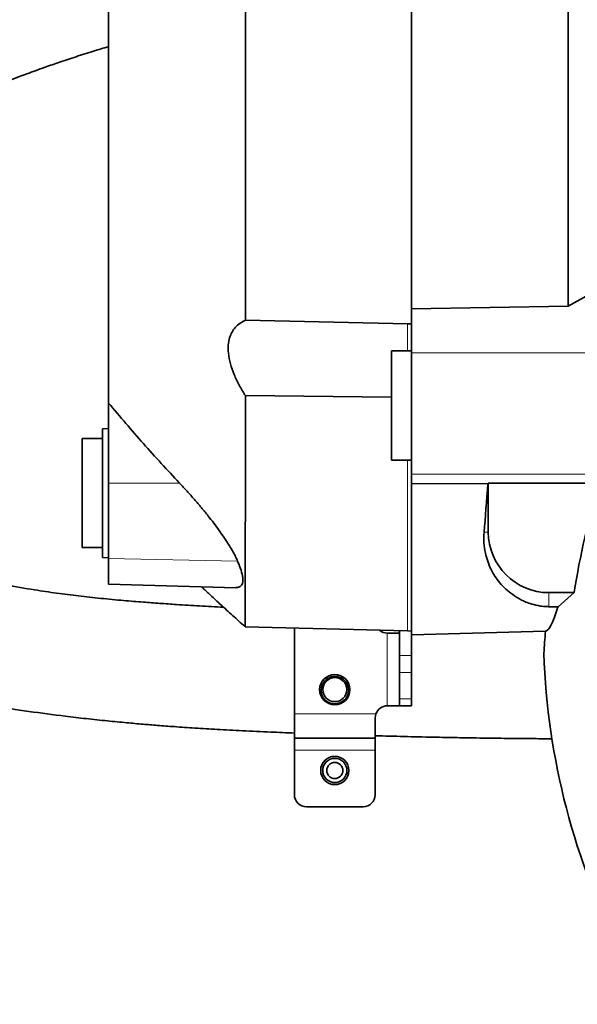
# Model space of a CAD drawing. Header units: millimetres. Extents: x 0 to 14900, y 0 to 10500.
# Tile 19 of 59: x 3455 to 3593, y 6383 to 6627. Entities that reach past the tile are written whole.
import ezdxf

# ---------------------------------------------------------------- set-up
doc = ezdxf.new("R2010")
doc.units = ezdxf.units.MM
doc.header["$LTSCALE"] = 25
doc.linetypes.add('PHANTOM', pattern=[12.7, 6.35, -1.27, 1.27, -1.27, 1.27, -1.27])

msp = doc.modelspace()

# ---------------------------------------------------------------- linework, layer by layer
at = {"color": 7, "linetype": 'Continuous', "lineweight": 35}
for p, q in [((3551.9923585, 6845.6385845), (3551.9923585, 6555.4603008)), ((3590.7343326, 6556.1155324), (3598.1540443, 6560.2530159)), ((3551.9923585, 6555.4603008), (3590.7343326, 6556.1155324)), ((3551.9923585, 6544.5660837), (3551.9923585, 6555.4603008)), ((3510.8821835, 6552.6594467), (3550.9923585, 6551.7536803)), ((3550.9923585, 6551.7536803), (3551.9923585, 6551.7309926)), ((3551.9923585, 6545.0433282), (3546.9923585, 6545.0433282)), ((3546.9923585, 6545.0433282), (3546.9923585, 6518.0433282)), ((3551.9923585, 6544.5660837), (3551.9923585, 6514.5666261)), ((3476.9923585, 6512.3343809), (3476.9923585, 6532.1624005)), ((3546.9923585, 6533.5756318), (3510.8717358, 6533.9926044)), ((3476.9923585, 6525.8925089), (3475.4923585, 6525.8138972)), ((3475.4923585, 6525.8138972), (3475.4923585, 6493.9711206)), ((3475.4923585, 6523.3925089), (3470.4923585, 6523.3925089)), ((3470.4923585, 6523.3925089), (3470.4923585, 6496.3925089)), ((3546.9923585, 6518.0433282), (3551.9923585, 6518.0433282)), ((3476.9923585, 6493.7321265), (3476.9923585, 6512.3343809)), ((3551.9923585, 6514.5666261), (3551.9923585, 6512.2489022)), ((3551.9923585, 6512.2489022), (3570.8760152, 6512.2025282)), ((3551.9923585, 6512.2489022), (3551.9923585, 6474.8480719)), ((3570.8760152, 6512.2025282), (3570.9923585, 6512.3188716)), ((3570.9923585, 6512.3188716), (3598.670963, 6512.3188716)), ((3570.9923585, 6512.3188716), (3570.9923585, 6500.2433282)), ((3470.4923585, 6496.3925089), (3475.4923585, 6496.3925089)), ((3475.4923585, 6493.9711206), (3476.9923585, 6493.8925089)), ((3476.9923585, 6487.3333746), (3476.9923585, 6493.7321265)), ((3476.9923585, 6487.3045393), (3476.9923585, 6487.3333746)), ((3476.9923585, 6487.3045393), (3508.5339825, 6486.4785928)), ((3508.5347341, 6486.5072951), (3508.8992305, 6486.499011)), ((3585.9923585, 6485.2433282), (3592.2510863, 6485.2433282)), ((3588.250031, 6481.7589669), (3592.2510863, 6485.2433282)), ((3588.250031, 6481.7589669), (3585.9923585, 6481.7742873)), ((3510.7715232, 6476.8227338), (3550.9923585, 6475.7695141)), ((3522.9923585, 6476.5027199), (3522.9923585, 6455.2433282)), ((3548.9923585, 6475.821886), (3548.9923585, 6469.7286096)), ((3550.9923585, 6475.7695141), (3551.9923585, 6475.7433282)), ((3551.9923585, 6474.8480719), (3585.1438105, 6475.7161732)), ((3548.8207857, 6475.2433282), (3545.9923585, 6475.2433282)), ((3551.9923585, 6474.8480719), (3551.9923585, 6469.7286096)), ((3548.9923585, 6465.4859689), (3548.9923585, 6469.7286096)), ((3551.9923585, 6469.7286096), (3551.9923585, 6465.4859689)), ((3548.9923585, 6465.4859689), (3548.9923585, 6459.0006875)), ((3551.9923585, 6465.4859689), (3551.9923585, 6459.0006875)), ((3548.9923585, 6457.2433282), (3548.9923585, 6459.0006875)), ((3551.9923585, 6459.0006875), (3551.9923585, 6457.2433282)), ((3545.9923585, 6457.2433282), (3548.9923585, 6457.2433282)), ((3551.9923585, 6457.2433282), (3548.9923585, 6457.2433282)), ((3522.9923585, 6455.2433282), (3522.9923585, 6449.2433282)), ((3542.9923585, 6454.2433282), (3543.1639314, 6455.2433282)), ((3542.9923585, 6454.2433282), (3542.9923585, 6449.2433282)), ((3522.9923585, 6449.2433282), (3542.9923585, 6449.2433282)), ((3522.9923585, 6449.2433282), (3522.9923585, 6446.2433282)), ((3542.9923585, 6449.2433282), (3542.9923585, 6446.2433282)), ((3522.9923585, 6446.2433282), (3522.9923585, 6435.2433282)), ((3542.9923585, 6446.2433282), (3542.9923585, 6435.2433282)), ((3525.9923585, 6432.2433282), (3539.9923585, 6432.2433282))]:
    msp.add_line(p, q, dxfattribs=at)
at = {"color": 8, "linetype": 'Continuous', "lineweight": 18}
for p, q in [((3550.9923585, 6551.7536803), (3550.9923585, 6545.0433282)), ((3551.9923585, 6544.5660837), (3616.3496157, 6544.5660837)), ((3550.9923585, 6518.0433282), (3550.9923585, 6475.7695141)), ((3476.9923585, 6512.3343809), (3494.5548714, 6512.374463)), ((3551.9923585, 6514.5666261), (3601.8011899, 6514.5666261)), ((3569.9296591, 6500.2433282), (3570.9923585, 6500.2433282)), ((3476.9923585, 6493.7321265), (3508.9317114, 6493.0641532)), ((3476.9923585, 6487.3333746), (3508.8992305, 6486.499011)), ((3585.9923585, 6481.7742873), (3585.9923585, 6485.2433282)), ((3545.9923585, 6475.2433282), (3545.9923585, 6457.2433282)), ((3548.9923585, 6469.7286096), (3551.9923585, 6469.7286096)), ((3551.9923585, 6465.4859689), (3548.9923585, 6465.4859689)), ((3548.9923585, 6459.0006875), (3551.9923585, 6459.0006875)), ((3522.9923585, 6455.2433282), (3543.1639314, 6455.2433282)), ((3522.9923585, 6446.2433282), (3542.9923585, 6446.2433282))]:
    msp.add_line(p, q, dxfattribs=at)
at = {"color": 7, "linetype": 'Continuous', "lineweight": 35}
for centre, radius in [((3532.9923585, 6461.2433282), 3.75), ((3532.9923585, 6461.2433282), 2.9710191), ((3532.9923585, 6441.2433282), 3.5), ((3532.9923585, 6441.2433282), 3), ((3532.9923585, 6441.2433282), 2)]:
    msp.add_circle(centre, radius, dxfattribs=at)
at = {"color": 7, "linetype": 'Continuous', "lineweight": 18}
for centre, radius, start, end in [((3757.9923585, 5325.2433282), 2740.01, 5.0785834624, 154.8428782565), ((3757.9923585, 5325.2433282), 1846.69, 95.4176846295, 214.5812927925), ((2729.3307406, 5804.9272938), 1605.01, 2.1580845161, 57.8407629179)]:
    msp.add_arc(centre, radius, start, end, dxfattribs=at)
at = {"color": 7, "linetype": 'PHANTOM', "lineweight": 18}
msp.add_arc((2729.3307406, 5804.9272938), 1605.01, 57.8407629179, 154.73212886, dxfattribs=at)
at = {"color": 7, "linetype": 'Continuous', "lineweight": 35}
for centre, radius, start, end in [((3757.9923585, 6460.2433282), 167.6161368, 161.899582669, 171.42231057), ((3585.9923585, 6500.2433282), 15, 180, 270), ((3545.9923585, 6478.2433282), 3, 229.824149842, 270), ((3757.9923585, 6460.2433282), 173.5382158, 174.884643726, 176.69654689), ((3532.9923585, 6461.2433282), 3.5, 217.975138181, 327.521320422), ((3545.9923585, 6454.2433282), 3, 90, 160.528779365), ((3525.9923585, 6435.2433282), 3, 180, 270), ((3539.9923585, 6435.2433282), 3, 270, 0)]:
    msp.add_arc(centre, radius, start, end, dxfattribs=at)
for centre, major_axis, ratio, start_param, end_param in [((3565.0569702, 6660.2433282), (0, 185.0529732), 0.0524078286, 3.6680008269, 3.7851079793), ((3757.9923585, 6476.0436951), (0, 174.0647322), 0.9958716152, 1.6041255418, 2.0501428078)]:
    msp.add_ellipse(centre, major_axis=major_axis, ratio=ratio, start_param=start_param, end_param=end_param, dxfattribs=at)
for points, knots in [([(3510.7104559, 6843.6168639), (3510.7156708, 6843.5315747), (3510.72658, 6843.3531558), (3510.7409697, 6841.4949757), (3510.7595581, 6838.3871462), (3510.7722171, 6833.9727021), (3510.7883985, 6828.3466685), (3510.8024201, 6821.570653), (3510.8136954, 6813.5717249), (3510.8285426, 6804.4860634), (3510.837632, 6794.4073474), (3510.8489602, 6783.4395645), (3510.8592031, 6771.4747494), (3510.865571, 6758.7353285), (3510.8756154, 6745.3419295), (3510.8803454, 6731.4185303), (3510.8862977, 6716.8370174), (3510.8920527, 6701.8803812), (3510.8932292, 6686.6823463), (3510.8981769, 6671.3732452), (3510.8984268, 6655.8190719), (3510.8987905, 6640.3313484), (3510.9000104, 6625.0419555), (3510.8962035, 6610.0726562), (3510.8959668, 6595.2992281), (3510.8927679, 6583.1814078), (3510.8888609, 6573.6034556), (3510.8870019, 6566.4309789), (3510.8852229, 6559.4183155), (3510.8831973, 6554.9139277), (3510.8821835, 6552.6594467)], [0, 0, 0, 0, 0.0348917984, 0.0729911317, 0.1115003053, 0.1505709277, 0.1884048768, 0.2265034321, 0.2650118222, 0.304081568, 0.3419163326, 0.3800157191, 0.4185249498, 0.4575956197, 0.4954303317, 0.5335296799, 0.5720388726, 0.6111094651, 0.648943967, 0.687043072, 0.7255520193, 0.7646223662, 0.8024576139, 0.840557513, 0.8790672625, 0.9181384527, 0.9385418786, 0.9589864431, 0.9794723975, 1, 1, 1, 1]), ([(3590.7343326, 6556.1155324), (3590.7356019, 6558.9133715), (3590.7381492, 6564.5286664), (3590.7417225, 6573.3411616), (3590.7466875, 6582.4338869), (3590.7519941, 6593.3425183), (3590.7530513, 6606.1983535), (3590.7577045, 6621.1669136), (3590.7608535, 6636.5955283), (3590.7592347, 6652.1608134), (3590.7621919, 6667.6702287), (3590.7596645, 6683.0897283), (3590.7566035, 6698.5317989), (3590.7563355, 6713.6623221), (3590.7489695, 6728.304508), (3590.7449721, 6742.4366127), (3590.7395862, 6756.1513845), (3590.7291342, 6769.141476), (3590.7235151, 6781.2655504), (3590.7122931, 6792.5169223), (3590.7002171, 6802.9581437), (3590.691275, 6812.3431039), (3590.6747793, 6820.5824569), (3590.6620303, 6827.6845523), (3590.6476166, 6833.6753758), (3590.6292268, 6838.0702678), (3590.6162572, 6841.1310906), (3590.6026575, 6843.1244981), (3590.5852754, 6844.3911979), (3590.5754413, 6844.5492024), (3590.5705133, 6844.62838)], [0, 0, 0, 0, 0.0251412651, 0.0504588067, 0.0758532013, 0.1013300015, 0.1394918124, 0.1779186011, 0.217181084, 0.2567323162, 0.2948937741, 0.3333201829, 0.3725822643, 0.4121331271, 0.4502947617, 0.4887213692, 0.5279836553, 0.5675346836, 0.6056962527, 0.6441227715, 0.6833849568, 0.7229359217, 0.7610978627, 0.7995247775, 0.8387873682, 0.8783386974, 0.9084232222, 0.9386369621, 0.9692503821, 1, 1, 1, 1]), ([(3476.9923585, 6809.6698776), (3476.9923585, 6809.6288968), (3476.9923585, 6809.5409398), (3476.9923585, 6808.1259889), (3476.9923585, 6805.7088753), (3476.9923585, 6802.1943281), (3476.9923585, 6797.6693644), (3476.9923585, 6792.1994368), (3476.9923585, 6785.8292104), (3476.9923585, 6778.4829158), (3476.9923585, 6770.2956082), (3476.9923585, 6761.3884951), (3476.9923585, 6751.7937), (3476.9923585, 6741.4295192), (3476.9923585, 6730.5030391), (3476.9923585, 6719.1593155), (3476.9923585, 6707.4375507), (3476.9923585, 6695.2365213), (3476.9923585, 6682.8068729), (3476.9923585, 6670.3049464), (3476.9923585, 6657.7601863), (3476.9923585, 6645.0819818), (3476.9923585, 6632.5445365), (3476.9923585, 6620.2982991), (3476.9923585, 6608.3624796), (3476.9923585, 6596.6541778), (3476.9923585, 6585.429604), (3476.9923585, 6574.8118126), (3476.9923585, 6564.8162499), (3476.9923585, 6555.3767135), (3476.9923585, 6546.7239607), (3476.9923585, 6538.868446), (3476.9923585, 6534.4029315), (3476.9923585, 6532.1624005)], [0, 0, 0, 0, 0.0277935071, 0.0596532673, 0.0917347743, 0.1245141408, 0.1575343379, 0.1893775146, 0.2214411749, 0.2542016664, 0.2872033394, 0.3190656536, 0.3511497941, 0.3839320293, 0.4169551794, 0.4487972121, 0.4808596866, 0.5136188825, 0.5466191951, 0.5784826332, 0.610567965, 0.6433515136, 0.6763760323, 0.7082168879, 0.7402781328, 0.7730360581, 0.8060350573, 0.8378988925, 0.8699846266, 0.9027685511, 0.9357935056, 0.9677849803, 1, 1, 1, 1]), ([(3476.9923585, 6651.5886241), (3475.6559806, 6651.2182257), (3472.5413807, 6650.3549649), (3467.4602982, 6648.8507742), (3462.149968, 6647.2062049), (3457.4463226, 6645.6700144), (3453.1827662, 6644.2205956), (3448.817886, 6642.6748327), (3444.8218583, 6641.1876429), (3441.2879584, 6639.8184333), (3438.0960602, 6638.5424816), (3434.1887502, 6636.9159379), (3429.6207518, 6634.9164507), (3423.9162568, 6632.2646936), (3417.464598, 6629.0148295), (3410.6325136, 6625.219029), (3404.2278157, 6621.2871904), (3398.2511623, 6617.2251075), (3392.7025669, 6613.0385917), (3387.6747948, 6608.8109065), (3383.4877719, 6604.8812363), (3380.1770169, 6601.4521215), (3377.6869532, 6598.6544), (3375.7650079, 6596.3387904), (3374.3577349, 6594.5439215), (3373.0937105, 6592.8612137), (3371.6602419, 6590.8634209), (3369.8743826, 6588.1976504), (3367.9724063, 6585.0940676), (3366.1518481, 6581.8094913), (3364.3088356, 6578.1091647), (3362.5133529, 6573.9830998), (3360.8950593, 6569.5671774), (3359.6581837, 6565.499176), (3358.78553, 6562.035725), (3358.2120815, 6559.3233), (3357.777358, 6556.9353626), (3357.3845925, 6554.3980326), (3357.0036899, 6551.2290309), (3356.7192731, 6547.620873), (3356.575887, 6543.4672869), (3356.6454489, 6538.9863659), (3356.983388, 6534.2288323), (3357.5690515, 6529.6070114), (3358.3534679, 6525.3188664), (3359.2383152, 6521.573372), (3360.1075613, 6518.5013749), (3360.9468584, 6515.8960968), (3361.9117729, 6513.2012804), (3363.1638233, 6510.0919051), (3364.7871942, 6506.5696955), (3366.6878429, 6502.9688807), (3368.7961034, 6499.4629177), (3371.0145097, 6496.2075833), (3373.2007466, 6493.3525576), (3375.2288472, 6490.9584516), (3377.2369899, 6488.7785536), (3379.4563303, 6486.5589949), (3382.0955723, 6484.1499525), (3385.5492413, 6481.2960742), (3389.8427347, 6478.1613448), (3394.9655593, 6474.9255076), (3400.1315846, 6472.104429), (3404.631822, 6469.9491252), (3408.3527429, 6468.3310549), (3411.7410992, 6466.9642456), (3415.5767162, 6465.537624), (3421.531514, 6463.5199428), (3429.3591985, 6461.2481455), (3438.8060843, 6459.0240493), (3448.0430724, 6457.2627615), (3457.1648008, 6455.8443241), (3464.9675567, 6454.8195686), (3471.4713125, 6454.0635988), (3476.5459509, 6453.5251656), (3481.2427665, 6453.0709224), (3485.3560896, 6452.7061033), (3489.2771749, 6452.3845491), (3493.5518696, 6452.0623138), (3498.491826, 6451.7267861), (3504.1101991, 6451.3879146), (3510.3650173, 6451.0576566), (3516.7392343, 6450.7610031), (3521.0357204, 6450.5906634), (3522.9915787, 6450.5131209)], [0, 0, 0, 0, 0.0097159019, 0.0226441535, 0.037244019, 0.0488816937, 0.0576060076, 0.0691278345, 0.0817130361, 0.0879440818, 0.0961057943, 0.1061747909, 0.1181229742, 0.1317713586, 0.1513672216, 0.1704070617, 0.1889275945, 0.2069693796, 0.2245688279, 0.2417573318, 0.2576479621, 0.2695158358, 0.2794766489, 0.287519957, 0.293633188, 0.2977719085, 0.3043093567, 0.313316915, 0.3236004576, 0.3338392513, 0.3440350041, 0.3576749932, 0.3712136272, 0.3833709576, 0.3934604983, 0.4014303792, 0.4069156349, 0.4141842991, 0.4234356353, 0.4343435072, 0.445376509, 0.4593191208, 0.4731354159, 0.4868119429, 0.4999511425, 0.5112657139, 0.5204999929, 0.5278701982, 0.5351465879, 0.5452935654, 0.5567779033, 0.5685299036, 0.5801753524, 0.591678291, 0.6020107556, 0.6106105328, 0.6180756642, 0.626679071, 0.6366348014, 0.6475690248, 0.6635402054, 0.6802752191, 0.696891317, 0.7108177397, 0.7197838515, 0.728732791, 0.7392653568, 0.7513781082, 0.7768542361, 0.8008722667, 0.8239182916, 0.8462168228, 0.8679238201, 0.8802576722, 0.8927434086, 0.9039685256, 0.9134010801, 0.9216597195, 0.9315407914, 0.9433797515, 0.9561455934, 0.9705637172, 0.9865999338, 1, 1, 1, 1]), ([(3505.4348093, 6481.6467371), (3503.4575001, 6481.751697), (3499.5721483, 6481.9579401), (3494.3142882, 6482.2804457), (3489.6833422, 6482.5920233), (3485.3145948, 6482.9142682), (3480.4612276, 6483.312291), (3475.0946364, 6483.8162698), (3469.565428, 6484.4218644), (3464.1063603, 6485.117079), (3458.0672002, 6486.0064281), (3451.3906194, 6487.1566292), (3444.0603402, 6488.6347327), (3437.735751, 6490.1421326), (3432.4264691, 6491.606787), (3428.2586749, 6492.8977246), (3424.5071491, 6494.2030689), (3421.3942081, 6495.4027471), (3418.6315587, 6496.5616795), (3415.8617604, 6497.8224296), (3412.7878249, 6499.3648413), (3409.6469474, 6501.1336527), (3406.5118167, 6503.1330213), (3403.6395024, 6505.2336349), (3401.0019783, 6507.4621597), (3398.588642, 6509.8213233), (3396.1642679, 6512.6076817), (3393.9431408, 6515.7431096), (3391.9669964, 6519.2222613), (3390.3494976, 6522.7712185), (3388.9660671, 6526.6261146), (3387.8255407, 6530.8879283), (3386.9492045, 6535.8362369), (3386.5246134, 6541.2360417), (3386.6679223, 6547.037877), (3387.4299969, 6552.9461469), (3388.8868003, 6558.8966523), (3390.9451954, 6564.3418409), (3393.2763506, 6568.9861529), (3395.656152, 6572.8762473), (3398.2217394, 6576.4414418), (3401.0764951, 6579.8811566), (3404.4271339, 6583.418), (3408.2003543, 6586.919567), (3412.4862039, 6590.4430198), (3417.3162466, 6593.9828849), (3422.9921041, 6597.6804466), (3429.0004625, 6601.1556284), (3434.897456, 6604.228712), (3440.1459754, 6606.7426593), (3444.8333207, 6608.8341659), (3448.8587345, 6610.5287929), (3452.1435599, 6611.8484532), (3454.7073412, 6612.8422598), (3456.8602781, 6613.6551607), (3458.9761671, 6614.4355497), (3461.6671821, 6615.402262), (3465.0195487, 6616.5672699), (3469.0307176, 6617.8975451), (3473.058158, 6619.1967536), (3475.7597536, 6619.9833555), (3476.9923585, 6620.3422431)], [0, 0, 0, 0, 0.0174693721, 0.0343267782, 0.0466863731, 0.0587389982, 0.0735730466, 0.0906552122, 0.1076862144, 0.1244595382, 0.1415354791, 0.1644610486, 0.1881753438, 0.2128544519, 0.2279815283, 0.2434608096, 0.2576251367, 0.2696453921, 0.2791498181, 0.2901930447, 0.3033082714, 0.3180024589, 0.3318866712, 0.3476802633, 0.3621446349, 0.3771211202, 0.3929792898, 0.4133716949, 0.4319968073, 0.4502457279, 0.4691226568, 0.4897614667, 0.5119870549, 0.5387334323, 0.5648243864, 0.5916466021, 0.6196071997, 0.6461202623, 0.6667303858, 0.6852675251, 0.7019814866, 0.71882457, 0.7361963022, 0.7554156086, 0.7736243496, 0.7938595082, 0.8162847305, 0.8410684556, 0.8616380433, 0.880237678, 0.8964032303, 0.91000207, 0.9210968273, 0.9293242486, 0.9354490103, 0.9422652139, 0.9500181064, 0.9616157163, 0.9746438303, 0.9884312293, 1, 1, 1, 1]), ([(3510.8717358, 6533.9926044), (3510.3450362, 6534.8492192), (3509.2922435, 6536.5614626), (3508.0166619, 6539.2319668), (3507.0804485, 6541.9089028), (3506.5939886, 6544.3857046), (3506.5669107, 6546.5454714), (3506.8888759, 6548.3142526), (3507.5142724, 6549.7728054), (3508.3879878, 6550.9810563), (3509.5054637, 6551.9727884), (3510.423167, 6552.4305058), (3510.8821835, 6552.6594467)], [0, 0, 0, 0, 0.11016129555, 0.22019574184, 0.33154179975, 0.44273456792, 0.53806978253, 0.63343252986, 0.72068640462, 0.80800467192, 0.90396785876, 1, 1, 1, 1]), ([(3494.5548714, 6512.374463), (3491.547082, 6515.5983536), (3485.528509, 6522.0493444), (3479.8386856, 6528.7902639), (3476.9923585, 6532.1624005)], [0, 0, 0, 0, 0.4997512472, 1, 1, 1, 1]), ([(3510.8717358, 6533.9926044), (3510.870519, 6531.6782144), (3510.8680733, 6527.0260111), (3510.862799, 6520.5029977), (3510.8563482, 6514.2911594), (3510.8515272, 6508.4669253), (3510.8465352, 6503.0366388), (3510.8399391, 6498.112328), (3510.8323246, 6493.6973856), (3510.8264388, 6489.7460575), (3510.8202031, 6486.2462584), (3510.8120709, 6483.1975408), (3510.8030553, 6480.6916775), (3510.7965063, 6478.7311174), (3510.7884435, 6477.4421937), (3510.7815416, 6476.8202492), (3510.7755448, 6476.8876944), (3510.7737522, 6476.9078558)], [0, 0, 0, 0, 0.0652392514, 0.1311387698, 0.1972277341, 0.2644687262, 0.3319109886, 0.4000410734, 0.4660113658, 0.5321716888, 0.6013228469, 0.6706930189, 0.7430658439, 0.8156898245, 0.8914807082, 0.9675602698, 1, 1, 1, 1]), ([(3508.9317114, 6493.0641532), (3508.7724178, 6493.413053), (3508.2903802, 6494.4688569), (3507.3917806, 6496.0667298), (3506.4091877, 6497.6415681), (3505.4992099, 6499.0237003), (3504.4062688, 6500.5925265), (3503.0465819, 6502.4296706), (3501.5846775, 6504.3104049), (3499.9901598, 6506.2692021), (3498.236908, 6508.3258407), (3496.4230685, 6510.3712152), (3495.178836, 6511.7053924), (3494.5548714, 6512.374463)], [0, 0, 0, 0, 0.0655865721, 0.1984711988, 0.2657884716, 0.3155438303, 0.4123603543, 0.5030180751, 0.5890740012, 0.6907494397, 0.7931072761, 0.8962462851, 1, 1, 1, 1]), ([(3585.9923585, 6481.7742873), (3585.7917356, 6481.7782063), (3585.0387685, 6481.7929147), (3583.4502298, 6481.9679099), (3581.2321619, 6482.5127377), (3578.9797468, 6483.4572589), (3576.3544358, 6485.1318224), (3573.6902141, 6487.5715836), (3571.4663542, 6491.0116906), (3570.3115589, 6494.4147528), (3569.8131862, 6497.5340752), (3569.8908385, 6499.3403295), (3569.9296591, 6500.2433282)], [0, 0, 0, 0, 0.0112569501, 0.0422489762, 0.0972307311, 0.1861420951, 0.2754730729, 0.4493344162, 0.6238309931, 0.7978476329, 0.898938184, 1, 1, 1, 1]), ([(3508.8992305, 6486.499011), (3509.21854, 6486.6071947), (3509.8662014, 6486.8266258), (3510.2685071, 6487.8234429), (3510.2091614, 6489.3289249), (3509.7351355, 6491.1152995), (3509.1673501, 6492.4925678), (3508.9317114, 6493.0641532)], [0, 0, 0, 0, 0.2087138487, 0.4233382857, 0.6321560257, 0.847339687, 1, 1, 1, 1]), ([(3500.0046972, 6486.70194), (3500.128836, 6486.5838881), (3500.8799093, 6485.8696424), (3502.4415355, 6484.4055797), (3504.877645, 6482.1468649), (3507.6949761, 6479.5747707), (3509.7184771, 6477.7711273), (3510.7320417, 6476.8676885)], [0, 0, 0, 0, 0.0353079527, 0.2136226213, 0.4412477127, 0.7201229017, 1, 1, 1, 1]), ([(3588.250031, 6481.7589669), (3588.003417, 6481.024413), (3587.5095604, 6479.553433), (3586.856909, 6477.9065787), (3586.2526862, 6476.6888069), (3585.6773041, 6475.8847416), (3585.327339, 6475.773877), (3585.1453099, 6475.7162125)], [0, 0, 0, 0, 0.1951753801, 0.3908482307, 0.5880308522, 0.7857205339, 1, 1, 1, 1]), ([(3548.9923585, 6475.4149011), (3548.9784954, 6475.3478003), (3548.9589073, 6475.2529888), (3548.8520244, 6475.2455131), (3548.8207857, 6475.2433282)], [0, 0, 0, 0, 0.70772962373, 1, 1, 1, 1]), ([(3530.2333861, 6459.08971), (3530.1714884, 6459.1875019), (3530.0471583, 6459.38393), (3529.897177, 6459.7038651), (3529.775672, 6460.0424019), (3529.6929538, 6460.3806037), (3529.6449551, 6460.7110525), (3529.6273187, 6461.0318696), (3529.6392808, 6461.3598923), (3529.6811793, 6461.6796278), (3529.7498995, 6461.9862901), (3529.8426651, 6462.279319), (3529.9632511, 6462.5685312), (3530.1066051, 6462.8399885), (3530.26829, 6463.0905437), (3530.4448568, 6463.3197956), (3530.6428075, 6463.5361692), (3530.8733661, 6463.7481482), (3531.1205233, 6463.9353667), (3531.4410596, 6464.1340044), (3531.8620758, 6464.331426), (3532.385169, 6464.4773181), (3532.9878762, 6464.5395912), (3533.532802, 6464.4961846), (3534.0727242, 6464.3594034), (3534.5478266, 6464.1613356), (3534.9494845, 6463.908381), (3535.2437718, 6463.6654351), (3535.5108268, 6463.4033271), (3535.7993062, 6463.0426697), (3536.02665, 6462.6407374), (3536.1708754, 6462.2937797), (3536.2582097, 6462.0237431), (3536.3235059, 6461.7470802), (3536.3663368, 6461.4662441), (3536.3865562, 6461.1814889), (3536.3837101, 6460.8939602), (3536.3573602, 6460.6058624), (3536.3071417, 6460.3184709), (3536.2330617, 6460.0343204), (3536.1433668, 6459.780431), (3536.0466998, 6459.5565992), (3535.9788905, 6459.4281913), (3535.9449282, 6459.3638781)], [0, 0, 0, 0, 0.0249843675, 0.0501844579, 0.076079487, 0.1022220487, 0.1244685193, 0.1468845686, 0.1698608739, 0.1930422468, 0.2137299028, 0.2345794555, 0.2559565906, 0.277522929, 0.2967903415, 0.3162005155, 0.3358339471, 0.355774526, 0.3791160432, 0.3980223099, 0.4314497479, 0.4721551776, 0.5064652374, 0.5527795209, 0.5811289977, 0.6182095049, 0.655828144, 0.6762293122, 0.6950520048, 0.7312817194, 0.7692465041, 0.7884391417, 0.8079390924, 0.827353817, 0.8468961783, 0.8666306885, 0.8866241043, 0.9068996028, 0.9273042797, 0.9481048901, 0.9690378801, 0.9844925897, 1, 1, 1, 1]), ([(3542.9911037, 6449.8428133), (3545.3650187, 6449.7773577), (3550.1605147, 6449.6451322), (3556.9434219, 6449.4929431), (3562.9082335, 6449.3765438), (3567.5959725, 6449.2981571), (3571.1948871, 6449.2452082), (3574.3057329, 6449.2042043), (3577.5363503, 6449.1661794), (3581.3852842, 6449.1286177), (3584.5253306, 6449.1017861), (3586.4021857, 6449.092907), (3586.7610144, 6449.0912094)], [0, 0, 0, 0, 0.1625064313, 0.3282758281, 0.4644056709, 0.5710063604, 0.6494418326, 0.71110931, 0.7844975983, 0.871159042, 0.9753673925, 1, 1, 1, 1])]:
    msp.add_open_spline(points, degree=3, knots=knots, dxfattribs=at)

doc.saveas('drawing.dxf')
